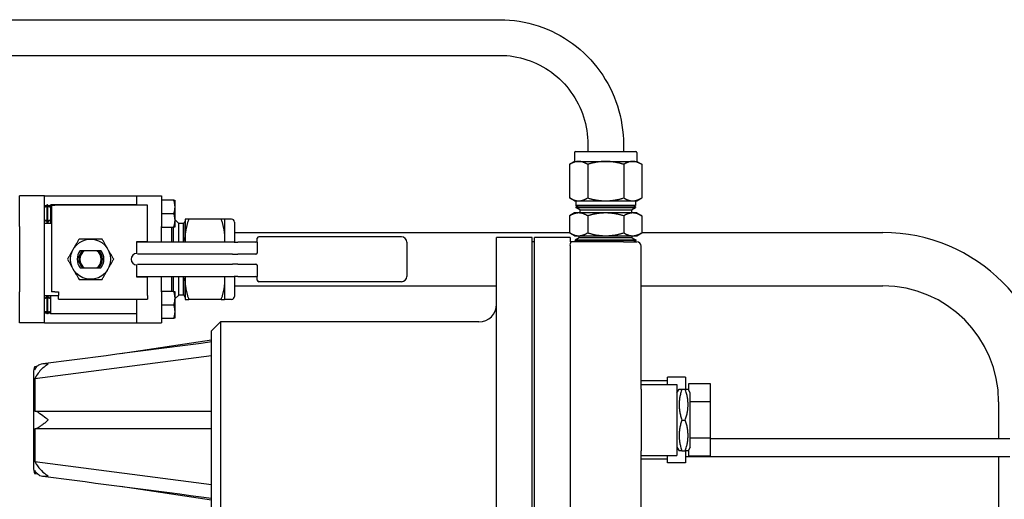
# Paper-space layout 'SHEET_1' of a CAD drawing. Header units: inches. Extents: x 4 to 540, y 12 to 340.
# Tile 74 of 116: x 230.25 to 244.07, y 263.39 to 270.11. Entities that reach past the tile are written whole.
import ezdxf

# ---------------------------------------------------------------- set-up
doc = ezdxf.new("R2010")
doc.units = ezdxf.units.IN
doc.header["$LTSCALE"] = 16
doc.header["$MEASUREMENT"] = 0
doc.layers.get('0').update_dxf_attribs({"lineweight": 25})

psp = doc.layouts.new('SHEET_1')

# ---------------------------------------------------------------- linework, layer by layer
for p, q in [((222.335, 270.113), (236.989, 270.113)), ((222.335, 269.613), (236.989, 269.613)), ((238.051, 268.263), (238.898, 268.263)), ((238.224, 268.363), (238.224, 268.263)), ((238.724, 268.363), (238.724, 268.263)), ((238.037, 268.125), (237.969, 268.086)), ((238.037, 268.249), (238.037, 268.125)), ((238.037, 268.125), (238.095, 268.125)), ((238.095, 268.125), (238.474, 268.125)), ((238.474, 268.125), (238.853, 268.125)), ((238.853, 268.125), (238.912, 268.125)), ((238.912, 268.249), (238.912, 268.125)), ((238.912, 268.125), (238.98, 268.086)), ((237.969, 268.086), (237.969, 267.613)), ((238.222, 268.086), (238.222, 267.613)), ((238.727, 268.086), (238.727, 267.613)), ((238.98, 268.086), (238.98, 267.613)), ((230.249, 267.212), (230.249, 267.644)), ((230.599, 267.644), (230.249, 267.644)), ((230.599, 267.644), (231.889, 267.644)), ((230.599, 267.262), (230.599, 267.644)), ((231.889, 267.644), (231.889, 267.512)), ((231.889, 267.644), (232.239, 267.644)), ((232.239, 267.644), (232.239, 267.212)), ((232.239, 267.581), (232.239, 267.394)), ((232.413, 267.581), (232.239, 267.581)), ((232.429, 267.581), (232.429, 267.206)), ((238.037, 267.573), (237.969, 267.613)), ((238.037, 267.573), (238.095, 267.573)), ((238.057, 267.573), (238.055, 267.508)), ((238.095, 267.573), (238.474, 267.573)), ((238.474, 267.573), (238.853, 267.573)), ((238.853, 267.573), (238.912, 267.573)), ((238.892, 267.573), (238.894, 267.508)), ((238.912, 267.573), (238.98, 267.613)), ((230.249, 267.507), (230.249, 267.507)), ((230.599, 267.508), (230.63, 267.508)), ((230.608, 267.492), (230.599, 267.507)), ((230.621, 267.492), (230.636, 267.519)), ((230.636, 267.269), (230.636, 267.519)), ((230.642, 267.519), (230.636, 267.519)), ((230.642, 267.519), (230.642, 267.269)), ((230.658, 267.492), (230.642, 267.519)), ((230.649, 267.508), (230.68, 267.508)), ((230.671, 267.492), (230.686, 267.519)), ((230.686, 267.269), (230.686, 267.519)), ((231.889, 267.519), (230.686, 267.519)), ((230.694, 267.512), (230.744, 267.512)), ((230.694, 267.512), (230.694, 266.295)), ((232.044, 267.512), (230.744, 267.512)), ((232.044, 267.004), (232.044, 267.512)), ((232.239, 267.519), (232.239, 267.519)), ((238.054, 267.491), (238.895, 267.491)), ((238.054, 267.491), (238.054, 267.479)), ((238.054, 267.479), (238.895, 267.479)), ((238.11, 267.446), (238.054, 267.479)), ((238.894, 267.508), (238.055, 267.508)), ((238.084, 267.491), (238.055, 267.508)), ((238.11, 267.446), (238.839, 267.446)), ((238.11, 267.446), (238.11, 267.403)), ((238.839, 267.446), (238.895, 267.479)), ((238.839, 267.446), (238.839, 267.403)), ((238.865, 267.491), (238.894, 267.508)), ((238.895, 267.491), (238.895, 267.479)), ((230.608, 267.296), (230.599, 267.281)), ((230.621, 267.296), (230.636, 267.269)), ((230.658, 267.296), (230.642, 267.269)), ((230.671, 267.296), (230.686, 267.269)), ((232.239, 267.394), (232.413, 267.394)), ((232.239, 267.394), (232.239, 267.206)), ((232.483, 267.256), (232.429, 267.31)), ((232.574, 267.316), (232.574, 267.035)), ((233.076, 267.316), (232.625, 267.316)), ((233.126, 267.316), (233.126, 267.035)), ((233.224, 267.316), (233.126, 267.316)), ((238.037, 267.403), (237.969, 267.364)), ((237.969, 267.364), (237.969, 267.123)), ((238.095, 267.403), (238.037, 267.403)), ((238.474, 267.403), (238.095, 267.403)), ((238.222, 267.364), (238.222, 267.123)), ((238.853, 267.403), (238.474, 267.403)), ((238.727, 267.364), (238.727, 267.123)), ((238.912, 267.403), (238.853, 267.403)), ((238.912, 267.403), (238.98, 267.364)), ((238.98, 267.364), (238.98, 267.123)), ((230.249, 267.281), (230.249, 267.281)), ((230.249, 267.212), (230.249, 267.103)), ((230.599, 267.262), (230.694, 267.262)), ((230.599, 266.246), (230.599, 267.262)), ((230.642, 267.269), (230.636, 267.269)), ((230.694, 267.269), (230.686, 267.269)), ((232.239, 267.269), (232.239, 267.269)), ((232.239, 267.103), (232.239, 267.212)), ((232.239, 267.206), (232.413, 267.206)), ((232.383, 266.994), (232.383, 267.206)), ((232.403, 267.206), (232.403, 266.994)), ((232.483, 266.994), (232.483, 267.256)), ((232.543, 267.256), (232.483, 267.256)), ((232.543, 267.256), (232.543, 266.994)), ((232.545, 267.255), (232.543, 267.256)), ((232.545, 267.255), (232.545, 266.994)), ((232.551, 267.255), (232.545, 267.255)), ((232.551, 267.255), (232.569, 267.285)), ((232.551, 266.994), (232.551, 267.255)), ((233.264, 267.276), (233.264, 266.994)), ((230.249, 267.103), (230.249, 266.404)), ((232.239, 266.994), (232.239, 267.103)), ((232.574, 267.035), (232.574, 266.994)), ((233.126, 267.035), (233.126, 266.994)), ((233.264, 267.129), (237.969, 267.129)), ((233.584, 266.994), (233.584, 267.049)), ((235.609, 267.069), (233.604, 267.069)), ((236.943, 261.936), (236.943, 267.061)), ((237.443, 267.061), (236.943, 267.061)), ((237.443, 261.936), (237.443, 267.061)), ((237.474, 261.936), (237.474, 267.061)), ((237.974, 267.061), (237.474, 267.061)), ((238.037, 267.083), (237.969, 267.123)), ((237.974, 267.061), (237.974, 266.999)), ((238.037, 267.083), (238.095, 267.083)), ((238.101, 267.055), (238.045, 267.022)), ((238.904, 267.022), (238.045, 267.022)), ((238.045, 267.015), (238.045, 267.022)), ((238.903, 267.015), (238.045, 267.015)), ((238.074, 267.015), (238.046, 266.999)), ((238.095, 267.083), (238.474, 267.083)), ((238.101, 267.055), (238.101, 267.083)), ((238.847, 267.055), (238.101, 267.055)), ((238.474, 267.083), (238.853, 267.083)), ((238.847, 267.055), (238.847, 267.083)), ((238.847, 267.055), (238.904, 267.022)), ((238.853, 267.083), (238.912, 267.083)), ((238.875, 267.015), (238.903, 266.999)), ((238.903, 267.015), (238.904, 267.022)), ((238.912, 267.083), (238.98, 267.123)), ((238.98, 267.129), (242.365, 267.129)), ((231.333, 266.874), (231.156, 266.874)), ((231.894, 266.834), (231.894, 267.004)), ((231.894, 267.004), (232.044, 267.004)), ((231.913, 266.994), (231.894, 266.994)), ((231.95, 266.994), (231.913, 266.994)), ((233.262, 266.994), (231.95, 266.994)), ((233.262, 266.994), (233.311, 266.994)), ((233.564, 266.994), (233.311, 266.994)), ((233.584, 266.994), (233.584, 266.838)), ((235.684, 266.994), (235.684, 266.514)), ((237.474, 266.999), (237.443, 266.999)), ((238.224, 266.999), (237.974, 266.999)), ((237.974, 266.944), (237.974, 262.053)), ((238.724, 266.999), (238.224, 266.999)), ((238.724, 266.999), (238.912, 266.999)), ((238.974, 264.932), (238.974, 266.936)), ((233.237, 266.824), (231.905, 266.824)), ((233.237, 266.824), (233.311, 266.824)), ((233.564, 266.824), (233.311, 266.824)), ((231.156, 266.634), (231.333, 266.634)), ((231.894, 266.504), (231.894, 266.674)), ((231.905, 266.684), (233.237, 266.684)), ((233.311, 266.684), (233.237, 266.684)), ((233.311, 266.684), (233.564, 266.684)), ((233.584, 266.669), (233.584, 266.514)), ((231.894, 266.514), (231.913, 266.514)), ((232.044, 266.504), (231.894, 266.504)), ((231.913, 266.514), (231.95, 266.514)), ((231.95, 266.514), (233.262, 266.514)), ((232.044, 266.245), (232.044, 266.504)), ((232.239, 266.404), (232.239, 266.514)), ((232.383, 266.301), (232.383, 266.514)), ((232.403, 266.514), (232.403, 266.301)), ((232.483, 266.251), (232.483, 266.514)), ((232.543, 266.514), (232.543, 266.251)), ((232.545, 266.514), (232.545, 266.253)), ((232.551, 266.253), (232.551, 266.514)), ((232.574, 266.514), (232.574, 266.473)), ((232.574, 266.473), (232.574, 266.191)), ((233.126, 266.514), (233.126, 266.473)), ((233.126, 266.473), (233.126, 266.191)), ((233.311, 266.514), (233.262, 266.514)), ((233.264, 266.514), (233.264, 266.231)), ((233.311, 266.514), (233.564, 266.514)), ((233.584, 266.459), (233.584, 266.514)), ((230.249, 266.404), (230.249, 266.295)), ((232.239, 266.295), (232.239, 266.404)), ((233.264, 266.379), (236.943, 266.379)), ((235.609, 266.439), (233.604, 266.439)), ((238.974, 266.379), (242.365, 266.379)), ((230.249, 265.864), (230.249, 266.295)), ((230.249, 266.227), (230.249, 266.227)), ((230.599, 266.246), (230.794, 266.246)), ((230.599, 265.864), (230.599, 266.246)), ((230.608, 266.212), (230.599, 266.227)), ((230.621, 266.212), (230.636, 266.239)), ((230.636, 265.989), (230.636, 266.239)), ((230.642, 266.239), (230.636, 266.239)), ((230.642, 266.239), (230.642, 265.989)), ((230.658, 266.212), (230.642, 266.239)), ((230.671, 266.212), (230.686, 266.239)), ((230.686, 265.989), (230.686, 266.239)), ((230.794, 266.239), (230.686, 266.239)), ((230.744, 266.295), (230.694, 266.295)), ((230.744, 266.295), (230.794, 266.295)), ((230.794, 266.295), (230.794, 266.245)), ((230.794, 266.195), (230.794, 266.245)), ((230.794, 266.195), (231.944, 266.195)), ((231.889, 266.195), (231.889, 265.864)), ((231.944, 266.195), (232.044, 266.195)), ((232.044, 266.245), (232.044, 266.195)), ((232.239, 266.301), (232.239, 266.114)), ((232.413, 266.301), (232.239, 266.301)), ((232.239, 266.295), (232.239, 265.864)), ((232.239, 266.239), (232.239, 266.239)), ((232.429, 266.301), (232.429, 265.926)), ((232.483, 266.251), (232.429, 266.197)), ((232.543, 266.251), (232.483, 266.251)), ((232.545, 266.253), (232.543, 266.251)), ((232.551, 266.253), (232.545, 266.253)), ((232.551, 266.253), (232.569, 266.223)), ((233.076, 266.191), (232.625, 266.191)), ((233.224, 266.191), (233.126, 266.191)), ((232.239, 266.114), (232.413, 266.114)), ((232.239, 266.114), (232.239, 265.926)), ((230.249, 266.001), (230.249, 266.001)), ((230.608, 266.016), (230.599, 266.001)), ((230.599, 266), (230.63, 266)), ((230.621, 266.016), (230.636, 265.989)), ((230.642, 265.989), (230.636, 265.989)), ((230.658, 266.016), (230.642, 265.989)), ((230.649, 266), (230.68, 266)), ((230.671, 266.016), (230.686, 265.989)), ((231.889, 265.989), (230.686, 265.989)), ((232.239, 265.989), (232.239, 265.989)), ((232.239, 265.926), (232.413, 265.926)), ((230.599, 265.864), (230.249, 265.864)), ((230.599, 265.864), (231.889, 265.864)), ((231.889, 265.864), (232.239, 265.864)), ((232.943, 265.749), (233.068, 265.874)), ((233.068, 265.874), (233.068, 263.124)), ((236.693, 265.874), (233.068, 265.874)), ((232.943, 265.581), (232.943, 265.749)), ((231.663, 265.432), (232.943, 265.624)), ((232.943, 264.499), (232.943, 265.581)), ((230.461, 265.079), (232.943, 265.404)), ((230.461, 265.251), (230.499, 265.257)), ((230.443, 265.159), (230.443, 263.839)), ((239.344, 264.999), (239.344, 265.099)), ((239.594, 265.099), (239.344, 265.099)), ((239.594, 265.099), (239.594, 264.932)), ((239.344, 265.049), (238.974, 265.049)), ((238.974, 264.999), (239.474, 264.999)), ((239.474, 264.999), (239.474, 263.999)), ((239.948, 265.007), (239.638, 265.007)), ((239.638, 265.007), (239.638, 264.919)), ((239.948, 264.753), (239.948, 265.007)), ((238.974, 264.932), (238.974, 264.499)), ((239.474, 264.878), (239.506, 264.932)), ((239.544, 264.932), (239.592, 264.932)), ((239.662, 264.878), (239.631, 264.932)), ((239.638, 264.922), (239.636, 264.922)), ((239.662, 264.12), (239.662, 264.878)), ((239.948, 264.753), (239.662, 264.753)), ((239.948, 264.245), (239.948, 264.753)), ((243.99, 264.754), (243.99, 264.238)), ((232.943, 263.416), (232.943, 264.499)), ((238.974, 264.499), (238.974, 264.066)), ((239.544, 264.499), (239.592, 264.499)), ((239.474, 264.12), (239.506, 264.066)), ((239.662, 264.12), (239.631, 264.066)), ((239.948, 264.245), (239.662, 264.245)), ((239.948, 263.99), (239.948, 264.245)), ((239.948, 264.238), (244.149, 264.238)), ((238.974, 262.061), (238.974, 264.066)), ((238.974, 263.999), (239.474, 263.999)), ((239.344, 263.899), (239.344, 263.999)), ((239.544, 264.066), (239.592, 264.066)), ((239.594, 264.066), (239.594, 263.899)), ((244.149, 263.982), (239.594, 263.982)), ((239.638, 264.075), (239.636, 264.075)), ((239.638, 264.079), (239.638, 263.99)), ((239.948, 263.99), (239.638, 263.99)), ((243.99, 263.982), (243.99, 262.441)), ((230.461, 263.918), (232.943, 263.593)), ((239.344, 263.949), (238.974, 263.949)), ((239.594, 263.899), (239.344, 263.899)), ((230.499, 263.74), (230.461, 263.746)), ((232.943, 263.374), (231.663, 263.566)), ((232.943, 263.249), (232.943, 263.416))]:
    psp.add_line(p, q)
psp.add_circle((231.244, 266.754), 0.281)
for centre, radius, start, end in [((238.051, 268.249), 0.0143, 90, 180), ((238.898, 268.249), 0.0143, 0, 90), ((230.614, 267.495), 0.00722, 210, 330), ((230.664, 267.495), 0.00722, 210, 330), ((230.614, 267.292), 0.00722, 30, 150), ((230.664, 267.292), 0.00722, 30, 150), ((233.224, 267.276), 0.04, 0, 90), ((232.572, 267.283), 0.00434, 63.283, 150), ((233.564, 267.014), 0.02, 270, 0), ((233.604, 267.049), 0.02, 90, 180), ((235.609, 266.994), 0.075, 0, 90), ((242.365, 264.754), 2.375, 0, 90), ((231.244, 266.754), 0.188, 140.2082, 219.7918), ((231.244, 266.754), 0.166, 133.5868, 226.4132), ((231.244, 266.754), 0.149, 126.4377, 233.5623), ((231.244, 266.754), 0.149, 306.4377, 53.5623), ((231.244, 266.754), 0.166, 313.5868, 46.4132), ((231.244, 266.754), 0.188, 320.2082, 39.7918), ((238.912, 266.936), 0.0625, 0, 90), ((231.894, 266.754), 0.08, 90, 270), ((233.564, 266.844), 0.02, 270, 0), ((233.564, 266.664), 0.02, 0, 90), ((233.564, 266.494), 0.02, 0, 90), ((233.604, 266.459), 0.02, 180, 270), ((235.609, 266.514), 0.075, 270, 0), ((242.365, 264.754), 1.625, 0, 90), ((230.614, 266.215), 0.00722, 210, 330), ((230.664, 266.215), 0.00722, 210, 330), ((232.572, 266.225), 0.00434, 210, 296.717), ((233.224, 266.231), 0.04, 270, 0), ((236.693, 266.124), 0.25, 270, 0), ((230.614, 266.012), 0.00722, 30, 150), ((230.664, 266.012), 0.00722, 30, 150), ((230.693, 265.159), 0.25, 158.2417, 180), ((230.693, 263.839), 0.25, 180, 201.7583)]:
    psp.add_arc(centre, radius, start, end)
for points, knots in [([(236.989, 270.113), (237.171, 270.113), (237.353, 270.084), (237.699, 269.971), (237.863, 269.886), (238.157, 269.671), (238.287, 269.539), (238.5, 269.243), (238.584, 269.078), (238.696, 268.729), (238.724, 268.546), (238.724, 268.363)], [6.283185, 6.283185, 6.283185, 6.283185, 6.597345, 6.597345, 6.911504, 6.911504, 7.225663, 7.225663, 7.539822, 7.539822, 7.853982, 7.853982, 7.853982, 7.853982]), ([(236.989, 269.613), (237.118, 269.613), (237.247, 269.593), (237.493, 269.512), (237.609, 269.452), (237.819, 269.299), (237.911, 269.205), (238.064, 268.993), (238.124, 268.875), (238.204, 268.626), (238.224, 268.495), (238.224, 268.363)], [6.283185, 6.283185, 6.283185, 6.283185, 6.597345, 6.597345, 6.911504, 6.911504, 7.225663, 7.225663, 7.539822, 7.539822, 7.853982, 7.853982, 7.853982, 7.853982]), ([(237.974, 266.999), (237.974, 266.999), (237.975, 266.999), (237.977, 266.999), (237.979, 266.998), (237.982, 266.998), (237.983, 266.998), (237.985, 266.998), (237.986, 266.997), (237.988, 266.996), (237.988, 266.996), (237.989, 266.995), (237.989, 266.993), (237.986, 266.987), (237.978, 266.98), (237.971, 266.96), (237.972, 266.952), (237.974, 266.944)], [0.8763965, 0.8763965, 0.8763965, 0.8763965, 0.8780544, 0.8780544, 0.9117369, 0.9117369, 0.9375023, 0.9375023, 0.9633132, 0.9633132, 1.0007035, 1.0007035, 1.0701301, 1.0701301, 1.3252042, 1.3252042, 1.5228119, 1.5228119, 1.5228119, 1.5228119]), ([(230.461, 265.204), (230.468, 265.22), (230.478, 265.235), (230.502, 265.261), (230.516, 265.271), (230.56, 265.291), (230.591, 265.293), (230.623, 265.29), (230.629, 265.289), (230.636, 265.287), (230.639, 265.286), (230.642, 265.285), (230.643, 265.285), (230.644, 265.284), (230.644, 265.284), (230.644, 265.283), (230.644, 265.282), (230.644, 265.282), (230.644, 265.281), (230.642, 265.279), (230.641, 265.278), (230.637, 265.275), (230.634, 265.273), (230.626, 265.267), (230.619, 265.263), (230.597, 265.247), (230.584, 265.236), (230.558, 265.213), (230.546, 265.2), (230.516, 265.166), (230.5, 265.145), (230.477, 265.11), (230.468, 265.094), (230.461, 265.079)], [-1.361543, -1.361543, -1.361543, -1.361543, -1.242399, -1.242399, -1.116634, -1.116634, -0.882399, -0.882399, -0.818111, -0.818111, -0.77764, -0.77764, -0.753413, -0.753413, -0.73722, -0.73722, -0.723926, -0.723926, -0.703946, -0.703946, -0.680057, -0.680057, -0.641236, -0.641236, -0.569825, -0.569825, -0.44925, -0.44925, -0.331921, -0.331921, -0.1456, -0.1456, 0, 0, 0, 0]), ([(230.461, 265.079), (230.461, 265.022), (230.461, 264.953), (230.461, 264.797), (230.461, 264.712), (230.461, 264.623)], [-1.369899, -1.369899, -1.369899, -1.369899, -0.684949, -0.684949, 0, 0, 0, 0]), ([(230.461, 264.623), (230.468, 264.625), (230.478, 264.623), (230.502, 264.612), (230.516, 264.603), (230.56, 264.573), (230.591, 264.549), (230.623, 264.523), (230.629, 264.518), (230.636, 264.511), (230.639, 264.509), (230.642, 264.505), (230.643, 264.504), (230.644, 264.502), (230.644, 264.501), (230.644, 264.499), (230.644, 264.499), (230.644, 264.497), (230.644, 264.496), (230.642, 264.493), (230.641, 264.492), (230.637, 264.487), (230.634, 264.484), (230.626, 264.477), (230.619, 264.471), (230.597, 264.454), (230.584, 264.443), (230.558, 264.424), (230.546, 264.415), (230.516, 264.394), (230.5, 264.384), (230.477, 264.375), (230.468, 264.373), (230.461, 264.374)], [-1.361543, -1.361543, -1.361543, -1.361543, -1.242399, -1.242399, -1.116634, -1.116634, -0.882399, -0.882399, -0.818111, -0.818111, -0.77764, -0.77764, -0.753413, -0.753413, -0.73722, -0.73722, -0.723926, -0.723926, -0.703946, -0.703946, -0.680057, -0.680057, -0.641236, -0.641236, -0.569825, -0.569825, -0.44925, -0.44925, -0.331921, -0.331921, -0.1456, -0.1456, 0, 0, 0, 0]), ([(230.461, 264.374), (230.461, 264.285), (230.461, 264.2), (230.461, 264.044), (230.461, 263.975), (230.461, 263.918)], [-1.369899, -1.369899, -1.369899, -1.369899, -0.684949, -0.684949, 0, 0, 0, 0]), ([(230.461, 263.918), (230.468, 263.903), (230.478, 263.886), (230.502, 263.849), (230.516, 263.831), (230.56, 263.78), (230.591, 263.754), (230.623, 263.732), (230.629, 263.728), (230.636, 263.723), (230.639, 263.721), (230.642, 263.718), (230.643, 263.717), (230.644, 263.716), (230.644, 263.716), (230.644, 263.715), (230.644, 263.715), (230.644, 263.714), (230.644, 263.713), (230.642, 263.712), (230.641, 263.712), (230.637, 263.71), (230.634, 263.709), (230.626, 263.708), (230.619, 263.707), (230.597, 263.705), (230.584, 263.705), (230.558, 263.709), (230.546, 263.713), (230.516, 263.726), (230.5, 263.738), (230.477, 263.764), (230.468, 263.777), (230.461, 263.793)], [-1.361543, -1.361543, -1.361543, -1.361543, -1.242399, -1.242399, -1.116634, -1.116634, -0.882399, -0.882399, -0.818111, -0.818111, -0.77764, -0.77764, -0.753413, -0.753413, -0.73722, -0.73722, -0.723926, -0.723926, -0.703946, -0.703946, -0.680057, -0.680057, -0.641236, -0.641236, -0.569825, -0.569825, -0.44925, -0.44925, -0.331921, -0.331921, -0.1456, -0.1456, 0, 0, 0, 0])]:
    psp.add_open_spline(points, degree=3, knots=knots)
for points, weights in [([(238.095, 268.125), (238.037, 268.125), (237.969, 268.086)], [1, 1.0379548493, 1]), ([(238.222, 268.086), (238.154, 268.125), (238.095, 268.125)], [1, 1.0379548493, 1]), ([(238.474, 268.125), (238.357, 268.125), (238.222, 268.086)], [1, 1.0379548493, 1]), ([(238.727, 268.086), (238.592, 268.125), (238.474, 268.125)], [1, 1.0379548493, 1]), ([(238.853, 268.125), (238.795, 268.125), (238.727, 268.086)], [1, 1.0379548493, 1]), ([(238.98, 268.086), (238.912, 268.125), (238.853, 268.125)], [1, 1.0379548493, 1]), ([(232.413, 267.394), (232.444, 267.488), (232.413, 267.581)], [1, 1.15455095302, 1]), ([(232.413, 267.581), (232.429, 267.581), (232.429, 267.581)], [1, 1.03802697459, 1]), ([(237.969, 267.613), (238.037, 267.573), (238.095, 267.573)], [1, 1.0379548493, 1]), ([(238.095, 267.573), (238.154, 267.573), (238.222, 267.613)], [1, 1.0379548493, 1]), ([(238.222, 267.613), (238.357, 267.573), (238.474, 267.573)], [1, 1.0379548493, 1]), ([(238.474, 267.573), (238.592, 267.573), (238.727, 267.613)], [1, 1.0379548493, 1]), ([(238.727, 267.613), (238.795, 267.573), (238.853, 267.573)], [1, 1.0379548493, 1]), ([(238.853, 267.573), (238.912, 267.573), (238.98, 267.613)], [1, 1.0379548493, 1]), ([(232.413, 267.206), (232.444, 267.3), (232.413, 267.394)], [1, 1.15455095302, 1]), ([(232.625, 267.316), (232.574, 267.316), (232.574, 267.316)], [1, 1.0379548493, 1]), ([(232.574, 267.035), (232.574, 267.166), (232.625, 267.316)], [1, 1.0379548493, 1]), ([(233.126, 267.316), (233.126, 267.316), (233.076, 267.316)], [1, 1.0379548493, 1]), ([(233.076, 267.316), (233.126, 267.166), (233.126, 267.035)], [1, 1.0379548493, 1]), ([(238.095, 267.403), (238.037, 267.403), (237.969, 267.364)], [1, 1.0379548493, 1]), ([(238.222, 267.364), (238.154, 267.403), (238.095, 267.403)], [1, 1.0379548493, 1]), ([(238.474, 267.403), (238.357, 267.403), (238.222, 267.364)], [1, 1.0379548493, 1]), ([(238.727, 267.364), (238.592, 267.403), (238.474, 267.403)], [1, 1.0379548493, 1]), ([(238.853, 267.403), (238.795, 267.403), (238.727, 267.364)], [1, 1.0379548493, 1]), ([(238.98, 267.364), (238.912, 267.403), (238.853, 267.403)], [1, 1.0379548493, 1]), ([(232.429, 267.206), (232.429, 267.206), (232.413, 267.206)], [1, 1.03802697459, 1]), ([(231.082, 267.035), (231.001, 266.895), (230.919, 266.754)], [1, 1.15470053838, 1]), ([(231.407, 267.035), (231.244, 267.035), (231.082, 267.035)], [1, 1.15470053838, 1]), ([(231.569, 266.754), (231.488, 266.895), (231.407, 267.035)], [1, 1.15470053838, 1]), ([(232.576, 266.994), (232.574, 267.014), (232.574, 267.035)], [1.00982894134, 1.00580113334, 1]), ([(233.126, 267.035), (233.126, 267.014), (233.125, 266.994)], [1, 1.00580113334, 1.00982894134]), ([(237.969, 267.123), (238.037, 267.083), (238.095, 267.083)], [1, 1.0379548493, 1]), ([(238.095, 267.083), (238.154, 267.083), (238.222, 267.123)], [1, 1.0379548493, 1]), ([(238.222, 267.123), (238.357, 267.083), (238.474, 267.083)], [1, 1.0379548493, 1]), ([(238.474, 267.083), (238.592, 267.083), (238.727, 267.123)], [1, 1.0379548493, 1]), ([(238.727, 267.123), (238.795, 267.083), (238.853, 267.083)], [1, 1.0379548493, 1]), ([(238.853, 267.083), (238.912, 267.083), (238.98, 267.123)], [1, 1.0379548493, 1]), ([(231.13, 266.874), (231.116, 266.874), (231.1, 266.874)], [1.00484855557, 1.00602081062, 1]), ([(231.156, 266.874), (231.144, 266.874), (231.13, 266.874)], [1, 1.00332978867, 1]), ([(231.359, 266.874), (231.345, 266.874), (231.333, 266.874)], [1, 1.00332978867, 1]), ([(231.388, 266.874), (231.373, 266.874), (231.359, 266.874)], [1, 1.00602081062, 1.00484855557]), ([(230.919, 266.754), (231.001, 266.613), (231.082, 266.472)], [1, 1.15470053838, 1]), ([(231.407, 266.472), (231.488, 266.613), (231.569, 266.754)], [1, 1.15470053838, 1]), ([(231.1, 266.634), (231.116, 266.634), (231.13, 266.634)], [1, 1.00602081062, 1.00484855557]), ([(231.13, 266.634), (231.144, 266.634), (231.156, 266.634)], [1, 1.00332978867, 1]), ([(231.333, 266.634), (231.345, 266.634), (231.359, 266.634)], [1, 1.00332978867, 1]), ([(231.359, 266.634), (231.373, 266.634), (231.388, 266.634)], [1.00484855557, 1.00602081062, 1]), ([(231.082, 266.472), (231.244, 266.472), (231.407, 266.472)], [1, 1.15470053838, 1]), ([(232.574, 266.473), (232.574, 266.493), (232.576, 266.514)], [1, 1.00580113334, 1.00982894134]), ([(232.625, 266.191), (232.574, 266.342), (232.574, 266.473)], [1, 1.0379548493, 1]), ([(233.126, 266.473), (233.126, 266.342), (233.076, 266.191)], [1, 1.0379548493, 1]), ([(233.125, 266.514), (233.126, 266.493), (233.126, 266.473)], [1.00982894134, 1.00580113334, 1]), ([(232.413, 266.114), (232.444, 266.208), (232.413, 266.301)], [1, 1.15455095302, 1]), ([(232.413, 266.301), (232.429, 266.301), (232.429, 266.301)], [1, 1.03802697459, 1]), ([(232.574, 266.191), (232.574, 266.191), (232.625, 266.191)], [1, 1.0379548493, 1]), ([(233.076, 266.191), (233.126, 266.191), (233.126, 266.191)], [1, 1.0379548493, 1]), ([(232.413, 265.926), (232.444, 266.02), (232.413, 266.114)], [1, 1.15455095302, 1]), ([(232.429, 265.926), (232.429, 265.926), (232.413, 265.926)], [1, 1.03802697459, 1]), ([(239.506, 264.932), (239.506, 264.932), (239.544, 264.932)], [1.07735026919, 1.07735026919, 1]), ([(239.544, 264.932), (239.472, 264.715), (239.544, 264.499)], [1, 1.15470053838, 1]), ([(239.592, 264.932), (239.631, 264.932), (239.631, 264.932)], [1, 1.07735026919, 1.07735026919]), ([(239.592, 264.499), (239.664, 264.715), (239.592, 264.932)], [1, 1.15470053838, 1]), ([(239.544, 264.499), (239.472, 264.282), (239.544, 264.066)], [1, 1.15470053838, 1]), ([(239.592, 264.066), (239.664, 264.282), (239.592, 264.499)], [1, 1.15470053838, 1]), ([(239.544, 264.066), (239.506, 264.066), (239.506, 264.066)], [1, 1.07735026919, 1.07735026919]), ([(239.631, 264.066), (239.631, 264.066), (239.592, 264.066)], [1.07735026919, 1.07735026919, 1])]:
    psp.add_rational_spline(points, weights, degree=2)
for points in [[(230.575, 265.29), (231.364, 265.393), (232.154, 265.495), (232.943, 265.598)], [(230.461, 265.251), (230.461, 265.251), (230.461, 265.235), (230.461, 265.204)], [(230.466, 264.624), (231.291, 264.624), (232.117, 264.624), (232.943, 264.624)], [(232.943, 264.374), (232.117, 264.374), (231.291, 264.374), (230.466, 264.374)], [(230.461, 263.793), (230.461, 263.762), (230.461, 263.746), (230.461, 263.746)], [(232.943, 263.399), (232.154, 263.502), (231.364, 263.604), (230.575, 263.707)]]:
    psp.add_open_spline(points, degree=3)

doc.saveas('drawing.dxf')
